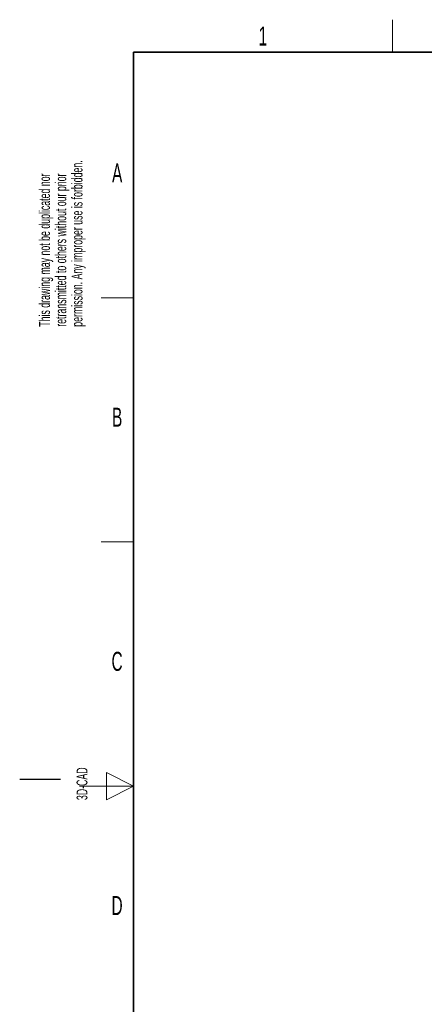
# Paper-space layout 'Blatt2' of a CAD drawing. Header units: millimetres. Extents: x 5 to 418, y 2 to 292.
# Tile 2 of 76: x 5 to 80, y 107 to 288. Entities that reach past the tile are written whole.
import ezdxf

# ---------------------------------------------------------------- set-up
doc = ezdxf.new("R2010")
doc.units = ezdxf.units.MM
doc.layers.add('SLD-0', color=7, linetype='Continuous')
doc.styles.add('SLDTEXTSTYLE0', font='TXT', dxfattribs={"width": 0.605})

psp = doc.layouts.new('Blatt2')

# ---------------------------------------------------------------- linework, layer by layer
at = {"layer": 'SLD-0', "lineweight": 18}
for p, q in [((73.75, 282.5), (73.75, 288.5)), ((20, 237.25), (26, 237.25)), ((20, 192.25), (26, 192.25)), ((26, 147.25), (21, 149.75)), ((21, 149.75), (21, 144.75)), ((16, 147.25), (26, 147.25)), ((21, 144.75), (26, 147.25))]:
    psp.add_line(p, q, dxfattribs=at)
at = {"layer": 'SLD-0', "lineweight": 35}
for p, q in [((408, 282.5), (26, 282.5)), ((26, 282.5), (26, 12))]:
    psp.add_line(p, q, dxfattribs=at)
at = {"layer": 'SLD-0'}
psp.add_line((12.5, 148.5), (5, 148.5), dxfattribs=at)

# ---------------------------------------------------------------- texts
at = {"layer": 'SLD-0', "char_height": 3.5, "attachment_point": 2, "style": 'SLDTEXTSTYLE0'}
for s, insert in [('1', (49.85, 287.24)), ('A', (22.98, 262)), ('B', (22.98, 217)), ('C', (22.96, 172)), ('D', (22.96, 127))]:
    psp.add_mtext(s, dxfattribs=dict(at, insert=insert))
at = {"layer": 'SLD-0', "char_height": 2, "attachment_point": 1, "rotation": 90, "style": 'SLDTEXTSTYLE0'}
for s, insert in [('permission. Any improper use is forbidden.', (14.58, 231.91)), ('retransmitted to others without our prior', (11.58, 231.91)), ('This drawing may not be duplicated nor', (8.58, 231.91)), ('3D-CAD', (15.49, 144.68)), ('noch Dritten zugänglich gemacht werden, und sie darf durch den Empfänger oder', (12.23, 7.24))]:
    psp.add_mtext(s, dxfattribs=dict(at, insert=insert))

doc.saveas('drawing.dxf')
